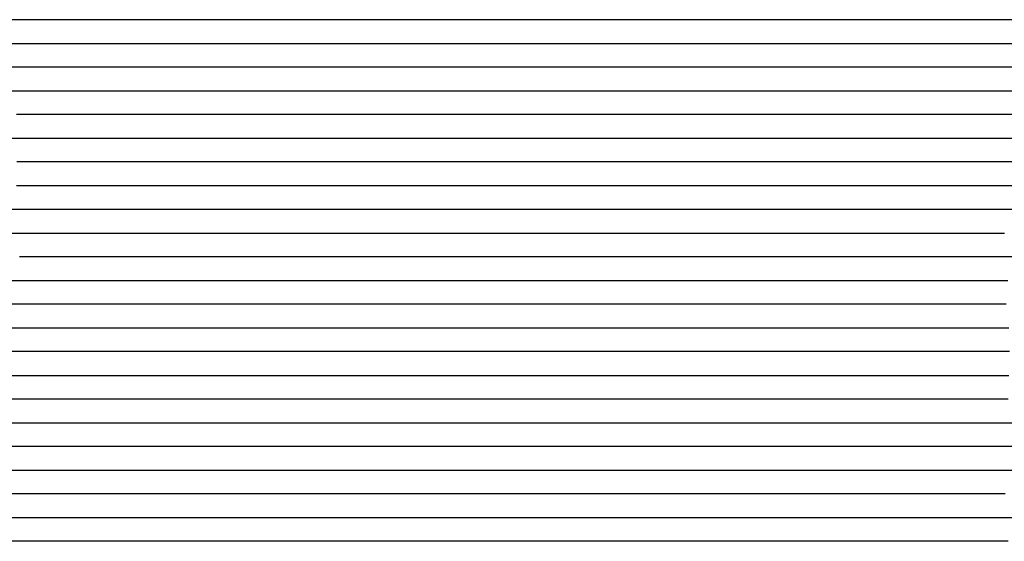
# Model space of a CAD drawing. Extents: x -4 to 4.3, y -2 to 2.5.
# Tile 93 of 108: x 2.23 to 2.74, y -0.04 to 0.24. Entities that reach past the tile are written whole.
import ezdxf

# ---------------------------------------------------------------- set-up
doc = ezdxf.new("R2010")
doc.units = 0

msp = doc.modelspace()

# ---------------------------------------------------------------- linework, layer by layer
at = {"layer": 'Default', "color": 72, "linetype": 'CONTINUOUS'}
for p, q in [((2.235789, 0.23754, -0.02362), (2.205213, 0.23754, -0.031865)), ((2.251402, 0.23754, -0.02125), (2.235789, 0.23754, -0.02362)), ((2.267012, 0.23754, -0.020642), (2.251402, 0.23754, -0.02125)), ((2.282448, 0.23754, -0.021312), (2.267012, 0.23754, -0.020642)), ((2.297821, 0.23754, -0.02373), (2.282448, 0.23754, -0.021312)), ((2.328343, 0.23754, -0.029647), (2.297821, 0.23754, -0.02373)), ((2.358502, 0.23754, -0.037081), (2.328343, 0.23754, -0.029647)), ((2.388334, 0.23754, -0.045768), (2.358502, 0.23754, -0.037081)), ((2.417707, 0.23754, -0.05577), (2.388334, 0.23754, -0.045768)), ((2.475959, 0.23754, -0.077911), (2.417707, 0.23754, -0.05577)), ((2.5188, 0.23754, -0.096017), (2.475959, 0.23754, -0.077911)), ((2.53428, 0.23754, -0.103422), (2.5188, 0.23754, -0.096017)), ((2.549754, 0.23754, -0.105551), (2.53428, 0.23754, -0.103422)), ((2.565377, 0.23754, -0.103369), (2.549754, 0.23754, -0.105551)), ((2.596627, 0.23754, -0.103), (2.565377, 0.23754, -0.103369)), ((4.300752, 0.23754, -0.103), (2.596627, 0.23754, -0.103)), ((2.211508, 0.22504, -0.03366), (2.241244, 0.22504, -0.02471)), ((2.241244, 0.22504, -0.02471), (2.256252, 0.22504, -0.021191)), ((2.256252, 0.22504, -0.021191), (2.271464, 0.22504, -0.019244)), ((2.271464, 0.22504, -0.019244), (2.286963, 0.22504, -0.019297)), ((2.286963, 0.22504, -0.019297), (2.302588, 0.22504, -0.021185)), ((2.302588, 0.22504, -0.021185), (2.348818, 0.22504, -0.03016)), ((2.348818, 0.22504, -0.03016), (2.379319, 0.22504, -0.037711)), ((2.379319, 0.22504, -0.037711), (2.409471, 0.22504, -0.046777)), ((2.409471, 0.22504, -0.046777), (2.468535, 0.22504, -0.068035)), ((2.468535, 0.22504, -0.068035), (2.512282, 0.22504, -0.085271)), ((2.512282, 0.22504, -0.085271), (2.54114, 0.22504, -0.098218)), ((2.54114, 0.22504, -0.098218), (2.555288, 0.22504, -0.10519)), ((2.555288, 0.22504, -0.10519), (2.562295, 0.22504, -0.105661)), ((2.562295, 0.22504, -0.105661), (2.58486, 0.22504, -0.10354)), ((2.58486, 0.22504, -0.10354), (4.300752, 0.22504, -0.103)), ((2.237907, 0.21254, -0.027959), (2.193572, 0.21254, -0.044245)), ((2.253066, 0.21254, -0.023353), (2.237907, 0.21254, -0.027959)), ((2.268582, 0.21254, -0.019475), (2.253066, 0.21254, -0.023353)), ((2.2842, 0.21254, -0.017626), (2.268582, 0.21254, -0.019475)), ((2.299661, 0.21254, -0.018093), (2.2842, 0.21254, -0.017626)), ((2.315086, 0.21254, -0.020346), (2.299661, 0.21254, -0.018093)), ((2.345766, 0.21254, -0.02565), (2.315086, 0.21254, -0.020346)), ((2.376125, 0.21254, -0.032268), (2.345766, 0.21254, -0.02565)), ((2.406161, 0.21254, -0.040153), (2.376125, 0.21254, -0.032268)), ((2.435714, 0.21254, -0.049574), (2.406161, 0.21254, -0.040153)), ((2.494222, 0.21254, -0.071096), (2.435714, 0.21254, -0.049574)), ((2.537425, 0.21254, -0.088386), (2.494222, 0.21254, -0.071096)), ((2.565484, 0.21254, -0.101186), (2.537425, 0.21254, -0.088386)), ((2.573268, 0.21254, -0.105175), (2.565484, 0.21254, -0.101186)), ((2.581053, 0.21254, -0.105756), (2.573268, 0.21254, -0.105175)), ((2.612252, 0.21254, -0.10318), (2.581053, 0.21254, -0.105756)), ((2.627877, 0.21254, -0.103), (2.612252, 0.21254, -0.10318)), ((4.300752, 0.21254, -0.103), (2.627877, 0.21254, -0.103)), ((2.213643, 0.20004, -0.04), (2.227968, 0.20004, -0.033997)), ((2.227968, 0.20004, -0.033997), (2.242379, 0.20004, -0.028558)), ((2.242379, 0.20004, -0.028558), (2.2719, 0.20004, -0.019668)), ((2.2719, 0.20004, -0.019668), (2.286917, 0.20004, -0.017189)), ((2.286917, 0.20004, -0.017189), (2.302333, 0.20004, -0.016563)), ((2.302333, 0.20004, -0.016563), (2.317945, 0.20004, -0.017937)), ((2.317945, 0.20004, -0.017937), (2.348973, 0.20004, -0.022829)), ((2.348973, 0.20004, -0.022829), (2.379736, 0.20004, -0.028884)), ((2.379736, 0.20004, -0.028884), (2.41025, 0.20004, -0.036475)), ((2.41025, 0.20004, -0.036475), (2.440407, 0.20004, -0.045201)), ((2.440407, 0.20004, -0.045201), (2.470255, 0.20004, -0.055305)), ((2.470255, 0.20004, -0.055305), (2.528864, 0.20004, -0.077582)), ((2.528864, 0.20004, -0.077582), (2.572254, 0.20004, -0.095991)), ((2.572254, 0.20004, -0.095991), (2.586543, 0.20004, -0.102769)), ((2.586543, 0.20004, -0.102769), (2.600661, 0.20004, -0.105968)), ((2.600661, 0.20004, -0.105968), (2.60828, 0.20004, -0.104442)), ((2.60828, 0.20004, -0.104442), (2.631483, 0.20004, -0.103071)), ((2.631483, 0.20004, -0.103071), (4.300752, 0.20004, -0.103)), ((2.238562, 0.18754, -0.031797), (2.223881, 0.18754, -0.038042)), ((2.253463, 0.18754, -0.026367), (2.238562, 0.18754, -0.031797)), ((2.268601, 0.18754, -0.021593), (2.253463, 0.18754, -0.026367)), ((2.284065, 0.18754, -0.017637), (2.268601, 0.18754, -0.021593)), ((2.29969, 0.18754, -0.015377), (2.284065, 0.18754, -0.017637)), ((2.315206, 0.18754, -0.015385), (2.29969, 0.18754, -0.015377)), ((2.346112, 0.18754, -0.019333), (2.315206, 0.18754, -0.015385)), ((2.376771, 0.18754, -0.024677), (2.346112, 0.18754, -0.019333)), ((2.422327, 0.18754, -0.034793), (2.376771, 0.18754, -0.024677)), ((2.452149, 0.18754, -0.043195), (2.422327, 0.18754, -0.034793)), ((2.481598, 0.18754, -0.053063), (2.452149, 0.18754, -0.043195)), ((2.52551, 0.18754, -0.069279), (2.481598, 0.18754, -0.053063)), ((2.568723, 0.18754, -0.086428), (2.52551, 0.18754, -0.069279)), ((2.608433, 0.18754, -0.104964), (2.568723, 0.18754, -0.086428)), ((2.61229, 0.18754, -0.107051), (2.608433, 0.18754, -0.104964)), ((2.627886, 0.18754, -0.10453), (2.61229, 0.18754, -0.107051)), ((2.643502, 0.18754, -0.103586), (2.627886, 0.18754, -0.10453)), ((2.674752, 0.18754, -0.103), (2.643502, 0.18754, -0.103586)), ((4.300752, 0.18754, -0.103), (2.674752, 0.18754, -0.103)), ((2.200746, 0.17504, -0.052394), (2.227678, 0.17504, -0.038055)), ((2.227678, 0.17504, -0.038055), (2.241591, 0.17504, -0.031945)), ((2.241591, 0.17504, -0.031945), (2.255898, 0.17504, -0.026482)), ((2.255898, 0.17504, -0.026482), (2.270495, 0.17504, -0.021815)), ((2.270495, 0.17504, -0.021815), (2.285377, 0.17504, -0.017848)), ((2.285377, 0.17504, -0.017848), (2.300475, 0.17504, -0.014818)), ((2.300475, 0.17504, -0.014818), (2.315795, 0.17504, -0.013781)), ((2.315795, 0.17504, -0.013781), (2.331384, 0.17504, -0.015058)), ((2.331384, 0.17504, -0.015058), (2.36247, 0.17504, -0.019172)), ((2.36247, 0.17504, -0.019172), (2.393372, 0.17504, -0.024311)), ((2.393372, 0.17504, -0.024311), (2.424075, 0.17504, -0.03094)), ((2.424075, 0.17504, -0.03094), (2.469577, 0.17504, -0.043008)), ((2.469577, 0.17504, -0.043008), (2.499507, 0.17504, -0.05299)), ((2.499507, 0.17504, -0.05299), (2.558151, 0.17504, -0.075082)), ((2.558151, 0.17504, -0.075082), (2.601729, 0.17504, -0.093005)), ((2.601729, 0.17504, -0.093005), (2.616086, 0.17504, -0.099742)), ((2.616086, 0.17504, -0.099742), (2.630231, 0.17504, -0.107109)), ((2.630231, 0.17504, -0.107109), (2.63716, 0.17504, -0.106472)), ((2.63716, 0.17504, -0.106472), (2.644089, 0.17504, -0.105183)), ((2.644089, 0.17504, -0.105183), (2.65945, 0.17504, -0.103274)), ((2.65945, 0.17504, -0.103274), (4.300752, 0.17504, -0.103)), ((2.238635, 0.16254, -0.033948), (2.224126, 0.16254, -0.040972)), ((2.253391, 0.16254, -0.028053), (2.238635, 0.16254, -0.033948)), ((2.26844, 0.16254, -0.022811), (2.253391, 0.16254, -0.028053)), ((2.283705, 0.16254, -0.018548), (2.26844, 0.16254, -0.022811)), ((2.299197, 0.16254, -0.015164), (2.283705, 0.16254, -0.018548)), ((2.314821, 0.16254, -0.013109), (2.299197, 0.16254, -0.015164)), ((2.330375, 0.16254, -0.013284), (2.314821, 0.16254, -0.013109)), ((2.345906, 0.16254, -0.014773), (2.330375, 0.16254, -0.013284)), ((2.376827, 0.16254, -0.018538), (2.345906, 0.16254, -0.014773)), ((2.422814, 0.16254, -0.026675), (2.376827, 0.16254, -0.018538)), ((2.453143, 0.16254, -0.033534), (2.422814, 0.16254, -0.026675)), ((2.483104, 0.16254, -0.041816), (2.453143, 0.16254, -0.033534)), ((2.512577, 0.16254, -0.051211), (2.483104, 0.16254, -0.041816)), ((2.571032, 0.16254, -0.072977), (2.512577, 0.16254, -0.051211)), ((2.614011, 0.16254, -0.090698), (2.571032, 0.16254, -0.072977)), ((2.643631, 0.16254, -0.104906), (2.614011, 0.16254, -0.090698)), ((2.659143, 0.16254, -0.105674), (2.643631, 0.16254, -0.104906)), ((2.674752, 0.16254, -0.103787), (2.659143, 0.16254, -0.105674)), ((2.690377, 0.16254, -0.103081), (2.674752, 0.16254, -0.103787)), ((2.706002, 0.16254, -0.103), (2.690377, 0.16254, -0.103081)), ((4.300752, 0.16254, -0.103), (2.706002, 0.16254, -0.103)), ((2.223886, 0.15004, -0.041337), (2.237621, 0.15004, -0.034577)), ((2.237621, 0.15004, -0.034577), (2.25164, 0.15004, -0.028885)), ((2.25164, 0.15004, -0.028885), (2.266117, 0.15004, -0.023616)), ((2.266117, 0.15004, -0.023616), (2.2808, 0.15004, -0.019445)), ((2.2808, 0.15004, -0.019445), (2.29583, 0.15004, -0.015774)), ((2.29583, 0.15004, -0.015774), (2.311009, 0.15004, -0.013179)), ((2.311009, 0.15004, -0.013179), (2.326411, 0.15004, -0.012034)), ((2.326411, 0.15004, -0.012034), (2.341993, 0.15004, -0.012668)), ((2.341993, 0.15004, -0.012668), (2.388688, 0.15004, -0.017823)), ((2.388688, 0.15004, -0.017823), (2.419654, 0.15004, -0.022616)), ((2.419654, 0.15004, -0.022616), (2.450432, 0.15004, -0.028769)), ((2.450432, 0.15004, -0.028769), (2.480958, 0.15004, -0.036002)), ((2.480958, 0.15004, -0.036002), (2.511172, 0.15004, -0.044907)), ((2.511172, 0.15004, -0.044907), (2.570332, 0.15004, -0.065918)), ((2.570332, 0.15004, -0.065918), (2.614178, 0.15004, -0.082975)), ((2.614178, 0.15004, -0.082975), (2.642987, 0.15004, -0.095941)), ((2.642987, 0.15004, -0.095941), (2.657161, 0.15004, -0.103039)), ((2.657161, 0.15004, -0.103039), (2.671133, 0.15004, -0.106349)), ((2.671133, 0.15004, -0.106349), (2.701887, 0.15004, -0.103192)), ((2.701887, 0.15004, -0.103192), (4.300752, 0.15004, -0.103)), ((2.225964, 0.13754, -0.039593), (2.211775, 0.13754, -0.047064)), ((2.240495, 0.13754, -0.032891), (2.225964, 0.13754, -0.039593)), ((2.255344, 0.13754, -0.027023), (2.240495, 0.13754, -0.032891)), ((2.270408, 0.13754, -0.022087), (2.255344, 0.13754, -0.027023)), ((2.285721, 0.13754, -0.017871), (2.270408, 0.13754, -0.022087)), ((2.301148, 0.13754, -0.014742), (2.285721, 0.13754, -0.017871)), ((2.316728, 0.13754, -0.012235), (2.301148, 0.13754, -0.014742)), ((2.332327, 0.13754, -0.011056), (2.316728, 0.13754, -0.012235)), ((2.378999, 0.13754, -0.014476), (2.332327, 0.13754, -0.011056)), ((2.409932, 0.13754, -0.018261), (2.378999, 0.13754, -0.014476)), ((2.45599, 0.13754, -0.026012), (2.409932, 0.13754, -0.018261)), ((2.48631, 0.13754, -0.032929), (2.45599, 0.13754, -0.026012)), ((2.516317, 0.13754, -0.040998), (2.48631, 0.13754, -0.032929)), ((2.545842, 0.13754, -0.050287), (2.516317, 0.13754, -0.040998)), ((2.575104, 0.13754, -0.061058), (2.545842, 0.13754, -0.050287)), ((2.633061, 0.13754, -0.083762), (2.575104, 0.13754, -0.061058)), ((2.661142, 0.13754, -0.09619), (2.633061, 0.13754, -0.083762)), ((2.682683, 0.13754, -0.107388), (2.661142, 0.13754, -0.09619)), ((2.706004, 0.13754, -0.104337), (2.682683, 0.13754, -0.107388)), ((2.721627, 0.13754, -0.103227), (2.706004, 0.13754, -0.104337)), ((2.737252, 0.13754, -0.103), (2.721627, 0.13754, -0.103227)), ((4.300752, 0.13754, -0.103), (2.737252, 0.13754, -0.103)), ((2.220227, 0.12504, -0.04092), (2.248358, 0.12504, -0.028715)), ((2.248358, 0.12504, -0.028715), (2.262795, 0.12504, -0.023861)), ((2.262795, 0.12504, -0.023861), (2.277605, 0.12504, -0.019461)), ((2.277605, 0.12504, -0.019461), (2.292583, 0.12504, -0.016105)), ((2.292583, 0.12504, -0.016105), (2.30783, 0.12504, -0.013319)), ((2.30783, 0.12504, -0.013319), (2.3232, 0.12504, -0.011452)), ((2.3232, 0.12504, -0.011452), (2.338711, 0.12504, -0.010512)), ((2.338711, 0.12504, -0.010512), (2.369919, 0.12504, -0.012163)), ((2.369919, 0.12504, -0.012163), (2.416632, 0.12504, -0.016736)), ((2.416632, 0.12504, -0.016736), (2.447651, 0.12504, -0.021232)), ((2.447651, 0.12504, -0.021232), (2.493804, 0.12504, -0.030307)), ((2.493804, 0.12504, -0.030307), (2.524257, 0.12504, -0.038185)), ((2.524257, 0.12504, -0.038185), (2.554326, 0.12504, -0.047234)), ((2.554326, 0.12504, -0.047234), (2.584081, 0.12504, -0.057599)), ((2.584081, 0.12504, -0.057599), (2.628013, 0.12504, -0.074357)), ((2.628013, 0.12504, -0.074357), (2.671358, 0.12504, -0.093073)), ((2.671358, 0.12504, -0.093073), (2.685585, 0.12504, -0.099726)), ((2.685585, 0.12504, -0.099726), (2.699739, 0.12504, -0.107115)), ((2.699739, 0.12504, -0.107115), (2.706665, 0.12504, -0.107538)), ((2.706665, 0.12504, -0.107538), (2.71359, 0.12504, -0.106159)), ((2.71359, 0.12504, -0.106159), (2.744434, 0.12504, -0.103062)), ((2.240221, 0.11254, -0.030322), (2.225435, 0.11254, -0.036366)), ((2.270372, 0.11254, -0.0206), (2.240221, 0.11254, -0.030322)), ((2.285727, 0.11254, -0.016943), (2.270372, 0.11254, -0.0206)), ((2.30119, 0.11254, -0.014031), (2.285727, 0.11254, -0.016943)), ((2.316765, 0.11254, -0.011773), (2.30119, 0.11254, -0.014031)), ((2.332388, 0.11254, -0.010523), (2.316765, 0.11254, -0.011773)), ((2.348003, 0.11254, -0.010273), (2.332388, 0.11254, -0.010523)), ((2.379203, 0.11254, -0.011541), (2.348003, 0.11254, -0.010273)), ((2.410292, 0.11254, -0.013973), (2.379203, 0.11254, -0.011541)), ((2.456687, 0.11254, -0.019881), (2.410292, 0.11254, -0.013973)), ((2.487344, 0.11254, -0.025173), (2.456687, 0.11254, -0.019881)), ((2.517761, 0.11254, -0.031788), (2.487344, 0.11254, -0.025173)), ((2.547754, 0.11254, -0.03962), (2.517761, 0.11254, -0.031788)), ((2.592076, 0.11254, -0.054039), (2.547754, 0.11254, -0.03962)), ((2.650207, 0.11254, -0.076155), (2.592076, 0.11254, -0.054039)), ((2.692684, 0.11254, -0.094723), (2.650207, 0.11254, -0.076155)), ((2.706579, 0.11254, -0.10177), (2.692684, 0.11254, -0.094723)), ((2.717933, 0.11254, -0.107766), (2.706579, 0.11254, -0.10177)), ((2.721718, 0.11254, -0.109285), (2.717933, 0.11254, -0.107766)), ((2.737273, 0.11254, -0.105312), (2.721718, 0.11254, -0.109285)), ((2.752877, 0.11254, -0.103828), (2.737273, 0.11254, -0.105312)), ((2.220249, 0.10004, -0.035772), (2.234727, 0.10004, -0.030249)), ((2.234727, 0.10004, -0.030249), (2.264175, 0.10004, -0.021145)), ((2.264175, 0.10004, -0.021145), (2.279177, 0.10004, -0.017431)), ((2.279177, 0.10004, -0.017431), (2.294344, 0.10004, -0.014545)), ((2.294344, 0.10004, -0.014545), (2.309693, 0.10004, -0.012204)), ((2.309693, 0.10004, -0.012204), (2.32514, 0.10004, -0.010753)), ((2.32514, 0.10004, -0.010753), (2.340696, 0.10004, -0.010089)), ((2.340696, 0.10004, -0.010089), (2.371932, 0.10004, -0.010403)), ((2.371932, 0.10004, -0.010403), (2.418761, 0.10004, -0.013115)), ((2.418761, 0.10004, -0.013115), (2.449906, 0.10004, -0.016337)), ((2.449906, 0.10004, -0.016337), (2.496346, 0.10004, -0.023529)), ((2.496346, 0.10004, -0.023529), (2.527086, 0.10004, -0.029787)), ((2.527086, 0.10004, -0.029787), (2.557561, 0.10004, -0.037412)), ((2.557561, 0.10004, -0.037412), (2.587736, 0.10004, -0.046278)), ((2.587736, 0.10004, -0.046278), (2.632105, 0.10004, -0.062325)), ((2.632105, 0.10004, -0.062325), (2.675871, 0.10004, -0.079513)), ((2.675871, 0.10004, -0.079513), (2.704759, 0.10004, -0.092176)), ((2.704759, 0.10004, -0.092176), (2.732669, 0.10004, -0.107826)), ((2.732669, 0.10004, -0.107826), (2.739456, 0.10004, -0.109728)), ((2.739456, 0.10004, -0.109728), (2.746243, 0.10004, -0.107857)), ((2.227733, 0.08754, -0.03004), (2.183238, 0.08754, -0.045569)), ((2.242804, 0.08754, -0.025465), (2.227733, 0.08754, -0.03004)), ((2.273325, 0.08754, -0.017534), (2.242804, 0.08754, -0.025465)), ((2.288806, 0.08754, -0.014588), (2.273325, 0.08754, -0.017534)), ((2.304354, 0.08754, -0.012458), (2.288806, 0.08754, -0.014588)), ((2.31996, 0.08754, -0.010903), (2.304354, 0.08754, -0.012458)), ((2.335584, 0.08754, -0.010126), (2.31996, 0.08754, -0.010903)), ((2.366832, 0.08754, -0.010024), (2.335584, 0.08754, -0.010126)), ((2.413644, 0.08754, -0.011529), (2.366832, 0.08754, -0.010024)), ((2.460272, 0.08754, -0.015521), (2.413644, 0.08754, -0.011529)), ((2.491155, 0.08754, -0.019538), (2.460272, 0.08754, -0.015521)), ((2.537072, 0.08754, -0.028007), (2.491155, 0.08754, -0.019538)), ((2.567303, 0.08754, -0.035253), (2.537072, 0.08754, -0.028007)), ((2.597219, 0.08754, -0.043718), (2.567303, 0.08754, -0.035253)), ((2.626616, 0.08754, -0.053314), (2.597219, 0.08754, -0.043718)), ((2.684437, 0.08754, -0.075724), (2.626616, 0.08754, -0.053314)), ((2.69834, 0.08754, -0.082185), (2.684437, 0.08754, -0.075724)), ((2.711534, 0.08754, -0.088952), (2.69834, 0.08754, -0.082185)), ((2.741504, 0.08754, -0.108521), (2.711534, 0.08754, -0.088952)), ((2.745341, 0.08754, -0.11139), (2.741504, 0.08754, -0.108521)), ((2.173987, 0.07504, -0.042411), (2.234432, 0.07504, -0.025335)), ((2.234432, 0.07504, -0.025335), (2.26459, 0.07504, -0.01796)), ((2.26459, 0.07504, -0.01796), (2.29519, 0.07504, -0.012916)), ((2.29519, 0.07504, -0.012916), (2.310646, 0.07504, -0.011196)), ((2.310646, 0.07504, -0.011196), (2.326175, 0.07504, -0.010279)), ((2.326175, 0.07504, -0.010279), (2.388645, 0.07504, -0.01004)), ((2.388645, 0.07504, -0.01004), (2.435502, 0.07504, -0.011781)), ((2.435502, 0.07504, -0.011781), (2.4667, 0.07504, -0.014227)), ((2.4667, 0.07504, -0.014227), (2.513287, 0.07504, -0.020193)), ((2.513287, 0.07504, -0.020193), (2.544163, 0.07504, -0.025775)), ((2.544163, 0.07504, -0.025775), (2.57477, 0.07504, -0.032589)), ((2.57477, 0.07504, -0.032589), (2.605146, 0.07504, -0.040586)), ((2.605146, 0.07504, -0.040586), (2.635182, 0.07504, -0.050134)), ((2.635182, 0.07504, -0.050134), (2.664698, 0.07504, -0.061343)), ((2.664698, 0.07504, -0.061343), (2.679215, 0.07504, -0.068422)), ((2.679215, 0.07504, -0.068422), (2.693259, 0.07504, -0.074482)), ((2.693259, 0.07504, -0.074482), (2.720952, 0.07504, -0.091514)), ((2.720952, 0.07504, -0.091514), (2.74679, 0.07504, -0.110986)), ((2.249346, 0.06254, -0.019357), (2.188345, 0.06254, -0.03383)), ((2.264787, 0.06254, -0.016488), (2.249346, 0.06254, -0.019357)), ((2.295841, 0.06254, -0.011987), (2.264787, 0.06254, -0.016488)), ((2.311456, 0.06254, -0.010665), (2.295841, 0.06254, -0.011987)), ((2.32708, 0.06254, -0.010093), (2.311456, 0.06254, -0.010665)), ((2.420818, 0.06254, -0.010273), (2.32708, 0.06254, -0.010093)), ((2.452005, 0.06254, -0.011746), (2.420818, 0.06254, -0.010273)), ((2.498615, 0.06254, -0.015761), (2.452005, 0.06254, -0.011746)), ((2.544862, 0.06254, -0.022523), (2.498615, 0.06254, -0.015761)), ((2.575372, 0.06254, -0.028474), (2.544862, 0.06254, -0.022523)), ((2.620453, 0.06254, -0.039885), (2.575372, 0.06254, -0.028474)), ((2.649346, 0.06254, -0.049835), (2.620453, 0.06254, -0.039885)), ((2.663316, 0.06254, -0.056231), (2.649346, 0.06254, -0.049835)), ((2.676697, 0.06254, -0.062934), (2.663316, 0.06254, -0.056231)), ((2.690595, 0.06254, -0.071315), (2.676697, 0.06254, -0.062934)), ((2.702898, 0.06254, -0.077634), (2.690595, 0.06254, -0.071315)), ((2.715895, 0.06254, -0.08781), (2.702898, 0.06254, -0.077634)), ((2.727429, 0.06254, -0.095506), (2.715895, 0.06254, -0.08781)), ((2.739361, 0.06254, -0.106411), (2.727429, 0.06254, -0.095506)), ((2.74717, 0.06254, -0.113013), (2.739361, 0.06254, -0.106411)), ((2.176906, 0.05004, -0.031129), (2.238429, 0.05004, -0.019348)), ((2.238429, 0.05004, -0.019348), (2.269157, 0.05004, -0.014243)), ((2.269157, 0.05004, -0.014243), (2.284586, 0.05004, -0.01236)), ((2.284586, 0.05004, -0.01236), (2.31567, 0.05004, -0.010219)), ((2.31567, 0.05004, -0.010219), (2.425018, 0.05004, -0.010063)), ((2.425018, 0.05004, -0.010063), (2.471881, 0.05004, -0.011715)), ((2.471881, 0.05004, -0.011715), (2.518622, 0.05004, -0.015977)), ((2.518622, 0.05004, -0.015977), (2.549664, 0.05004, -0.020294)), ((2.549664, 0.05004, -0.020294), (2.595861, 0.05004, -0.02908)), ((2.595861, 0.05004, -0.02908), (2.611159, 0.05004, -0.032918)), ((2.611159, 0.05004, -0.032918), (2.626314, 0.05004, -0.037316)), ((2.626314, 0.05004, -0.037316), (2.655793, 0.05004, -0.049768)), ((2.655793, 0.05004, -0.049768), (2.683621, 0.05004, -0.066055)), ((2.683621, 0.05004, -0.066055), (2.709995, 0.05004, -0.083966)), ((2.709995, 0.05004, -0.083966), (2.722923, 0.05004, -0.09534)), ((2.722923, 0.05004, -0.09534), (2.734654, 0.05004, -0.104682)), ((2.734654, 0.05004, -0.104682), (2.746877, 0.05004, -0.118185)), ((2.241545, 0.03754, -0.016749), (2.179791, 0.03754, -0.026325)), ((2.27263, 0.03754, -0.012619), (2.241545, 0.03754, -0.016749)), ((2.303849, 0.03754, -0.010358), (2.27263, 0.03754, -0.012619)), ((2.319474, 0.03754, -0.010011), (2.303849, 0.03754, -0.010358)), ((2.460083, 0.03754, -0.0104), (2.319474, 0.03754, -0.010011)), ((2.506823, 0.03754, -0.012965), (2.460083, 0.03754, -0.0104)), ((2.553304, 0.03754, -0.018297), (2.506823, 0.03754, -0.012965)), ((2.583877, 0.03754, -0.022993), (2.553304, 0.03754, -0.018297)), ((2.613459, 0.03754, -0.030681), (2.583877, 0.03754, -0.022993)), ((2.641664, 0.03754, -0.042205), (2.613459, 0.03754, -0.030681)), ((2.655144, 0.03754, -0.049428), (2.641664, 0.03754, -0.042205)), ((2.668068, 0.03754, -0.057001), (2.655144, 0.03754, -0.049428)), ((2.692908, 0.03754, -0.074462), (2.668068, 0.03754, -0.057001)), ((2.716178, 0.03754, -0.09358), (2.692908, 0.03754, -0.074462)), ((2.726898, 0.03754, -0.103755), (2.716178, 0.03754, -0.09358)), ((2.736971, 0.03754, -0.114436), (2.726898, 0.03754, -0.103755)), ((2.746409, 0.03754, -0.125628), (2.736971, 0.03754, -0.114436)), ((2.176383, 0.02504, -0.022697), (2.253991, 0.02504, -0.013474)), ((2.253991, 0.02504, -0.013474), (2.28508, 0.02504, -0.01082)), ((2.28508, 0.02504, -0.01082), (2.316274, 0.02504, -0.01)), ((2.316274, 0.02504, -0.01), (2.456898, 0.02504, -0.010028)), ((2.456898, 0.02504, -0.010028), (2.488146, 0.02504, -0.010778)), ((2.488146, 0.02504, -0.010778), (2.534951, 0.02504, -0.013939)), ((2.534951, 0.02504, -0.013939), (2.550529, 0.02504, -0.015502)), ((2.550529, 0.02504, -0.015502), (2.566075, 0.02504, -0.017682)), ((2.566075, 0.02504, -0.017682), (2.581549, 0.02504, -0.020754)), ((2.581549, 0.02504, -0.020754), (2.596875, 0.02504, -0.024783)), ((2.596875, 0.02504, -0.024783), (2.611987, 0.02504, -0.02996)), ((2.611987, 0.02504, -0.02996), (2.626768, 0.02504, -0.035904)), ((2.626768, 0.02504, -0.035904), (2.641265, 0.02504, -0.043124)), ((2.641265, 0.02504, -0.043124), (2.655251, 0.02504, -0.050734)), ((2.655251, 0.02504, -0.050734), (2.668976, 0.02504, -0.059537)), ((2.668976, 0.02504, -0.059537), (2.682128, 0.02504, -0.068901)), ((2.682128, 0.02504, -0.068901), (2.694857, 0.02504, -0.07904)), ((2.694857, 0.02504, -0.07904), (2.718681, 0.02504, -0.10113)), ((2.718681, 0.02504, -0.10113), (2.729988, 0.02504, -0.113213)), ((2.729988, 0.02504, -0.113213), (2.740664, 0.02504, -0.126118)), ((2.740664, 0.02504, -0.126118), (2.750623, 0.02504, -0.139795)), ((2.268996, 0.01254, -0.01103), (2.175579, 0.01254, -0.019392)), ((2.300242, 0.01254, -0.010012), (2.268996, 0.01254, -0.01103)), ((2.503343, 0.01254, -0.010655), (2.300242, 0.01254, -0.010012)), ((2.534468, 0.01254, -0.012404), (2.503343, 0.01254, -0.010655)), ((2.549853, 0.01254, -0.014071), (2.534468, 0.01254, -0.012404)), ((2.565083, 0.01254, -0.016769), (2.549853, 0.01254, -0.014071)), ((2.580004, 0.01254, -0.020188), (2.565083, 0.01254, -0.016769)), ((2.609109, 0.01254, -0.029758), (2.580004, 0.01254, -0.020188)), ((2.636933, 0.01254, -0.042271), (2.609109, 0.01254, -0.029758)), ((2.650281, 0.01254, -0.049652), (2.636933, 0.01254, -0.042271)), ((2.663185, 0.01254, -0.057505), (2.650281, 0.01254, -0.049652)), ((2.675534, 0.01254, -0.065937), (2.663185, 0.01254, -0.057505)), ((2.687311, 0.01254, -0.075066), (2.675534, 0.01254, -0.065937)), ((2.698595, 0.01254, -0.084906), (2.687311, 0.01254, -0.075066)), ((2.709358, 0.01254, -0.095214), (2.698595, 0.01254, -0.084906)), ((2.719549, 0.01254, -0.105939), (2.709358, 0.01254, -0.095214)), ((2.729228, 0.01254, -0.117188), (2.719549, 0.01254, -0.105939)), ((2.738209, 0.01254, -0.12857), (2.729228, 0.01254, -0.117188)), ((2.749666, 0.01254, -0.144899), (2.738209, 0.01254, -0.12857)), ((2.16914, 0.00004, -0.016793), (2.247101, 0.00004, -0.011513)), ((2.247101, 0.00004, -0.011513), (2.278301, 0.00004, -0.01015)), ((2.278301, 0.00004, -0.01015), (2.497039, 0.00004, -0.010034)), ((2.497039, 0.00004, -0.010034), (2.512664, 0.00004, -0.010355)), ((2.512664, 0.00004, -0.010355), (2.528286, 0.00004, -0.011318)), ((2.528286, 0.00004, -0.011318), (2.543881, 0.00004, -0.013049)), ((2.543881, 0.00004, -0.013049), (2.559411, 0.00004, -0.015826)), ((2.559411, 0.00004, -0.015826), (2.574792, 0.00004, -0.019457)), ((2.574792, 0.00004, -0.019457), (2.589999, 0.00004, -0.02387)), ((2.589999, 0.00004, -0.02387), (2.619679, 0.00004, -0.03528)), ((2.619679, 0.00004, -0.03528), (2.634169, 0.00004, -0.042337)), ((2.634169, 0.00004, -0.042337), (2.648216, 0.00004, -0.049888)), ((2.648216, 0.00004, -0.049888), (2.675138, 0.00004, -0.06774)), ((2.675138, 0.00004, -0.06774), (2.688017, 0.00004, -0.077977)), ((2.688017, 0.00004, -0.077977), (2.700248, 0.00004, -0.089181)), ((2.700248, 0.00004, -0.089181), (2.71177, 0.00004, -0.100564)), ((2.71177, 0.00004, -0.100564), (2.722885, 0.00004, -0.112951)), ((2.722885, 0.00004, -0.112951), (2.733321, 0.00004, -0.126161)), ((2.733321, 0.00004, -0.126161), (2.743006, 0.00004, -0.140002)), ((2.743006, 0.00004, -0.140002), (2.751964, 0.00004, -0.14887)), ((2.227101, -0.01246, -0.011576), (2.164678, -0.01246, -0.01448)), ((2.273965, -0.01246, -0.010029), (2.227101, -0.01246, -0.011576)), ((2.508319, -0.01246, -0.010126), (2.273965, -0.01246, -0.010029)), ((2.523846, -0.01246, -0.010922), (2.508319, -0.01246, -0.010126)), ((2.539278, -0.01246, -0.012657), (2.523846, -0.01246, -0.010922)), ((2.554535, -0.01246, -0.015077), (2.539278, -0.01246, -0.012657)), ((2.569585, -0.01246, -0.018404), (2.554535, -0.01246, -0.015077)), ((2.584393, -0.01246, -0.022536), (2.569585, -0.01246, -0.018404)), ((2.598899, -0.01246, -0.027421), (2.584393, -0.01246, -0.022536)), ((2.613079, -0.01246, -0.033096), (2.598899, -0.01246, -0.027421)), ((2.62692, -0.01246, -0.039502), (2.613079, -0.01246, -0.033096)), ((2.640241, -0.01246, -0.046481), (2.62692, -0.01246, -0.039502)), ((2.653253, -0.01246, -0.054458), (2.640241, -0.01246, -0.046481)), ((2.665768, -0.01246, -0.062777), (2.653253, -0.01246, -0.054458)), ((2.67772, -0.01246, -0.071711), (2.665768, -0.01246, -0.062777)), ((2.6891, -0.01246, -0.081294), (2.67772, -0.01246, -0.071711)), ((2.699966, -0.01246, -0.091518), (2.6891, -0.01246, -0.081294)), ((2.710303, -0.01246, -0.102199), (2.699966, -0.01246, -0.091518)), ((2.719946, -0.01246, -0.11313), (2.710303, -0.01246, -0.102199)), ((2.729106, -0.01246, -0.124808), (2.719946, -0.01246, -0.11313)), ((2.737808, -0.01246, -0.136834), (2.729106, -0.01246, -0.124808)), ((2.744909, -0.01246, -0.147424), (2.737808, -0.01246, -0.136834)), ((2.170496, -0.02496, -0.012464), (2.248583, -0.02496, -0.010122)), ((2.248583, -0.02496, -0.010122), (2.49858, -0.02496, -0.010004)), ((2.49858, -0.02496, -0.010004), (2.514205, -0.02496, -0.010334)), ((2.514205, -0.02496, -0.010334), (2.529826, -0.02496, -0.01156)), ((2.529826, -0.02496, -0.01156), (2.545403, -0.02496, -0.013535)), ((2.545403, -0.02496, -0.013535), (2.560904, -0.02496, -0.016418)), ((2.560904, -0.02496, -0.016418), (2.576266, -0.02496, -0.020307)), ((2.576266, -0.02496, -0.020307), (2.591413, -0.02496, -0.024834)), ((2.591413, -0.02496, -0.024834), (2.606384, -0.02496, -0.030522)), ((2.606384, -0.02496, -0.030522), (2.62099, -0.02496, -0.036747)), ((2.62099, -0.02496, -0.036747), (2.635364, -0.02496, -0.044192)), ((2.635364, -0.02496, -0.044192), (2.649238, -0.02496, -0.052066)), ((2.649238, -0.02496, -0.052066), (2.662827, -0.02496, -0.061192)), ((2.662827, -0.02496, -0.061192), (2.675799, -0.02496, -0.070802)), ((2.675799, -0.02496, -0.070802), (2.688353, -0.02496, -0.08127)), ((2.688353, -0.02496, -0.08127), (2.700354, -0.02496, -0.092745)), ((2.700354, -0.02496, -0.092745), (2.711647, -0.02496, -0.105048)), ((2.711647, -0.02496, -0.105048), (2.722213, -0.02496, -0.117842)), ((2.722213, -0.02496, -0.117842), (2.732163, -0.02496, -0.131379)), ((2.732163, -0.02496, -0.131379), (2.741417, -0.02496, -0.145955)), ((2.741417, -0.02496, -0.145955), (2.749791, -0.02496, -0.160786)), ((2.241311, -0.03746, -0.010002), (2.131947, -0.03746, -0.011473)), ((2.506918, -0.03746, -0.010098), (2.241311, -0.03746, -0.010002)), ((2.522446, -0.03746, -0.010838), (2.506918, -0.03746, -0.010098)), ((2.537892, -0.03746, -0.012561), (2.522446, -0.03746, -0.010838)), ((2.553135, -0.03746, -0.014894), (2.537892, -0.03746, -0.012561)), ((2.568224, -0.03746, -0.018291), (2.553135, -0.03746, -0.014894)), ((2.583007, -0.03746, -0.022269), (2.568224, -0.03746, -0.018291)), ((2.597561, -0.03746, -0.02725), (2.583007, -0.03746, -0.022269)), ((2.611674, -0.03746, -0.032761), (2.597561, -0.03746, -0.02725)), ((2.638939, -0.03746, -0.046263), (2.611674, -0.03746, -0.032761)), ((2.651793, -0.03746, -0.054016), (2.638939, -0.03746, -0.046263)), ((2.676309, -0.03746, -0.071576), (2.651793, -0.03746, -0.054016)), ((2.687697, -0.03746, -0.081128), (2.676309, -0.03746, -0.071576)), ((2.698496, -0.03746, -0.091272), (2.687697, -0.03746, -0.081128)), ((2.708698, -0.03746, -0.10194), (2.698496, -0.03746, -0.091272)), ((2.718282, -0.03746, -0.113057), (2.708698, -0.03746, -0.10194)), ((2.727169, -0.03746, -0.124502), (2.718282, -0.03746, -0.113057)), ((2.73507, -0.03746, -0.135928), (2.727169, -0.03746, -0.124502)), ((2.740754, -0.03746, -0.145625), (2.73507, -0.03746, -0.135928)), ((2.743596, -0.03746, -0.149922), (2.740754, -0.03746, -0.145625)), ((2.746438, -0.03746, -0.150755), (2.743596, -0.03746, -0.149922))]:
    msp.add_line(p, q, dxfattribs=at)

doc.saveas('drawing.dxf')
